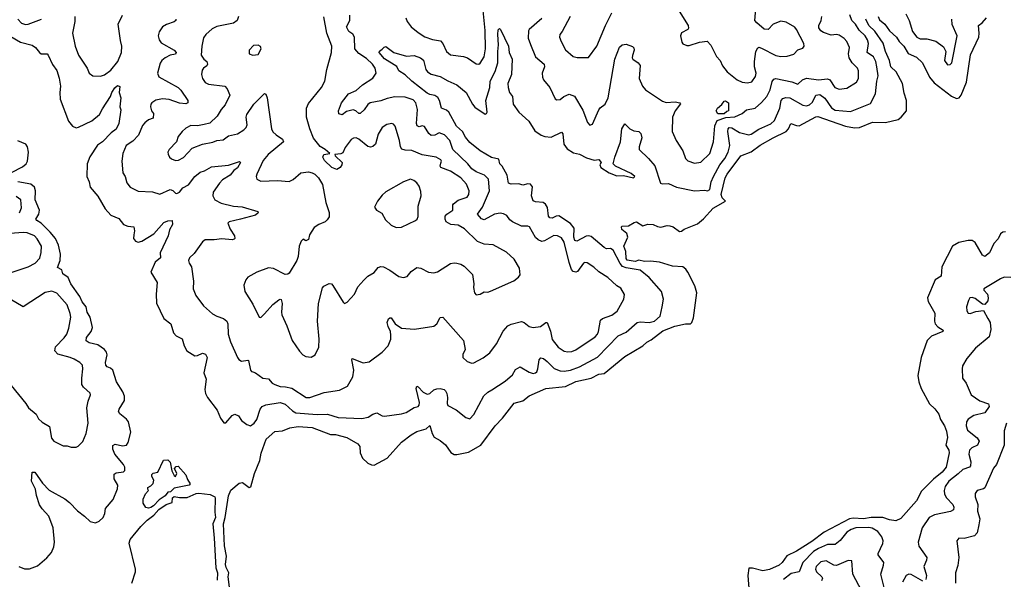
# Model space of a CAD drawing. Extents: x 1995161 to 2088924, y 769148 to 906007.
# Tile 203 of 256: x 2061278 to 2068905, y 820546 to 824880. Entities that reach past the tile are written whole.
import ezdxf

# ---------------------------------------------------------------- set-up
doc = ezdxf.new("R2010")
doc.units = 0

msp = doc.modelspace()

# ---------------------------------------------------------------- linework, layer by layer
at = {"layer": '0CON20XD'}
for points in [[(2064268.9, 824895), (2064280.6, 824865), (2064311.4, 824825), (2064365, 824780), (2064417, 824747), (2064475, 824726.9), (2064537.6, 824717.6), (2064556.2, 824695), (2064585.6, 824635), (2064615, 824607.1), (2064715, 824596.2), (2064746, 824585), (2064815, 824537.5), (2064835, 824536), (2064845.6, 824544.4), (2064875, 824593.3), (2064886.5, 824653.5), (2064884.7, 824795.3), (2064869.2, 824950.8)], [(2065542, 824905), (2065481.1, 824788.9), (2065461.4, 824765), (2065458.6, 824745), (2065471.9, 824711.9), (2065505, 824646.2), (2065565, 824596), (2065597.7, 824587.7), (2065685, 824587.5), (2065749.1, 824675), (2065815.9, 824835), (2065865, 824934)], [(2066386.2, 824945), (2066456.2, 824835), (2066460, 824815), (2066453.3, 824805), (2066405, 824777.5), (2066397.5, 824755), (2066406.7, 824705), (2066415, 824693.3), (2066445, 824681.2), (2066465, 824681.2), (2066543.9, 824706.1), (2066603, 824713), (2066632.9, 824682.9), (2066675.6, 824595.6), (2066704.4, 824564.4), (2066723, 824523), (2066757.5, 824475), (2066835, 824414.3), (2066875, 824396.9), (2066915, 824390.6), (2066950.2, 824399.8), (2066979.2, 824440.8), (2066982.3, 824465), (2066969.6, 824515), (2066968.9, 824555), (2066981.4, 824635), (2066995, 824661.2), (2067005, 824666), (2067025, 824660.8), (2067135, 824603.6), (2067175, 824594.5), (2067223.2, 824596.8), (2067275, 824614.3), (2067305, 824647.5), (2067345, 824660), (2067353.8, 824675), (2067352, 824695), (2067295.6, 824805), (2067281.7, 824821.7), (2067215, 824861.4), (2067175, 824869.2), (2067115, 824845.7), (2067075, 824803.3), (2067045, 824805.6), (2066987.5, 824855), (2066972.5, 824875), (2066980.5, 824965)], [(2068142.2, 824925), (2068167.1, 824875), (2068195, 824788.8), (2068228.6, 824745), (2068252.6, 824732.6), (2068305, 824732), (2068373.9, 824713.9), (2068435, 824670), (2068451.2, 824635), (2068442, 824565), (2068465, 824531.2), (2068485, 824532), (2068498, 824545), (2068540, 824755), (2068501.7, 824841.7), (2068498.5, 824885)], [(2061265, 824884), (2061292, 824852), (2061323.4, 824843.4), (2061345, 824846.5), (2061448, 824885)], [(2061705.6, 824905.6), (2061705.7, 824865), (2061688.6, 824775), (2061706.9, 824675), (2061733.1, 824605), (2061800.8, 824505), (2061816.2, 824465), (2061845.9, 824445.9), (2061905, 824442.9), (2061935, 824452.2), (2061985, 824488.8), (2062039.5, 824555), (2062066, 824625), (2062070.4, 824675), (2062058.2, 824718.2), (2062041.7, 824845), (2062074, 824915)], [(2062487.8, 824885), (2062488.1, 824875), (2062475, 824862.7), (2062415, 824841.8), (2062385.3, 824824.7), (2062357.9, 824785), (2062351.2, 824755), (2062358.2, 824725), (2062375, 824700), (2062475.7, 824645), (2062491.4, 824625), (2062486.2, 824613.8), (2062445, 824604.7), (2062405.6, 824585), (2062380.5, 824565), (2062366.4, 824543.6), (2062346.7, 824465), (2062355, 824438), (2062505.5, 824355), (2062525.4, 824335), (2062580, 824255), (2062582, 824235), (2062565, 824229.5), (2062515, 824234.7), (2062435, 824261.2), (2062385, 824268.4), (2062333.3, 824256.7), (2062302.7, 824237.3), (2062294.3, 824225), (2062291.9, 824205), (2062300, 824175), (2062314.5, 824154.5), (2062313, 824117), (2062275, 824104.4), (2062248.1, 824081.9), (2062230.2, 824059.8), (2062198.8, 823985), (2062155, 823940), (2062102, 823905), (2062077.1, 823845), (2062068.9, 823785), (2062078.1, 823695), (2062095.7, 823665), (2062107, 823617), (2062135, 823582), (2062195, 823551.4), (2062305.8, 823545.8), (2062365, 823529.2), (2062445, 823564.2), (2062465, 823557.5), (2062485, 823536), (2062495, 823533.1), (2062515, 823545.6), (2062542, 823578), (2062585, 823602.3), (2062634.7, 823665), (2062675, 823698), (2062710.3, 823709.7), (2062765, 823740.8), (2062895.5, 823754.5), (2062981.7, 823781.7), (2062987.5, 823775), (2062965, 823732.5), (2062938, 823712), (2062908.5, 823675), (2062850, 823640), (2062826.6, 823615), (2062777.1, 823545), (2062773.8, 823515), (2062789.4, 823485), (2062839.4, 823459.4), (2062935, 823436.2), (2063001.4, 823431.4), (2063122.5, 823395), (2063126.2, 823385), (2063105, 823367.1), (2062990, 823335), (2062900, 823315), (2062890, 823305), (2062908.6, 823258.6), (2062942.2, 823205), (2062945.7, 823185), (2062940.6, 823179.4), (2062925, 823175.6), (2062845, 823183.6), (2062785, 823174.5), (2062715, 823174.3), (2062695, 823159.2), (2062629.4, 823070.6), (2062594, 823035), (2062586, 823015), (2062590, 822995), (2062608.8, 822965), (2062624.3, 822855), (2062622.5, 822795), (2062642, 822745), (2062702, 822665), (2062770.9, 822600.9), (2062805, 822582.9), (2062856.8, 822566.8), (2062882.5, 822545), (2062890, 822525), (2062893.6, 822443.6), (2062910, 822385), (2062964.3, 822264.3), (2062975, 822248.8), (2062995.8, 822235.8), (2063045, 822244), (2063050, 822240), (2063065.7, 822165.7), (2063074.3, 822154.3), (2063083.9, 822153.9), (2063105, 822146.2), (2063162.5, 822105), (2063205, 822097.5), (2063235, 822065.7), (2063255, 822053.6), (2063295, 822038.5), (2063336.6, 822036.6), (2063385.3, 822025.3), (2063497.5, 821955), (2063526.7, 821955), (2063636, 821994), (2063755, 822010), (2063818, 822042), (2063860, 822115), (2063865.4, 822164.6), (2063850, 822245), (2063854.3, 822255.7), (2063937.7, 822222.3), (2063985, 822229.2), (2064086.2, 822305), (2064133.3, 822355), (2064152, 822405), (2064154.2, 822435.8), (2064151.9, 822465), (2064131.8, 822505), (2064125.6, 822534.4), (2064135, 822564), (2064145, 822572), (2064155, 822570), (2064187.5, 822525), (2064235, 822491.9), (2064336.8, 822483.2), (2064485, 822507.5), (2064509.2, 822525), (2064535, 822574), (2064555, 822576.2), (2064715, 822396.2), (2064730, 822325), (2064711.7, 822288.3), (2064712, 822265), (2064745, 822233.8), (2064780.5, 822220.5), (2064795, 822222), (2064868.3, 822261.7), (2064919.7, 822300.3), (2064971.2, 822368.8), (2065022.8, 822467.2), (2065060.7, 822509.3), (2065085, 822521.4), (2065165, 822542), (2065185, 822536), (2065225, 822504.7), (2065255, 822496.5), (2065312, 822505), (2065355, 822535.8), (2065365, 822533.8), (2065388.8, 822468.8), (2065402.5, 822402.5), (2065449.4, 822345), (2065495, 822313.8), (2065525, 822307.9), (2065555, 822310.4), (2065585, 822323.5), (2065735, 822424.4), (2065752.9, 822445), (2065760.7, 822465), (2065777, 822553), (2065793.8, 822566.2), (2065865, 822590.9), (2065906.5, 822623.5), (2065958.9, 822715), (2065962.2, 822752.2), (2065935, 822800.8), (2065905, 822820), (2065835, 822884.3), (2065765, 822927.8), (2065725, 822963.1), (2065675, 822996), (2065655, 822998.8), (2065645, 822993.3), (2065599.7, 822930.3), (2065585, 822924.3), (2065565, 822929.2), (2065553.5, 822945), (2065535, 822998.8), (2065495, 823158), (2065475, 823190), (2065445, 823205.6), (2065415, 823209.2), (2065342.7, 823167.2), (2065323.2, 823163.2), (2065294, 823174), (2065272.6, 823192.6), (2065226.3, 823276.3), (2065215, 823281.4), (2065165, 823282), (2065095, 823313.5), (2065075, 823330), (2065052.4, 823362.4), (2065025, 823377.8), (2065000.9, 823380.9), (2064955, 823373.5), (2064875, 823331.2), (2064855, 823336.9), (2064824.2, 823375), (2064862.7, 823427.3), (2064918.2, 823555), (2064910, 823645), (2064879.4, 823675), (2064815, 823700.6), (2064779.6, 823725), (2064749.5, 823765), (2064634.6, 823874.6), (2064610.7, 823945), (2064568.1, 823988.1), (2064527, 824003), (2064493.3, 823985), (2064465, 823982.5), (2064447.6, 823997.6), (2064415, 824051.9), (2064395, 824058.5), (2064371.5, 824051.5)], [(2062974.2, 824905), (2062962, 824875), (2062935, 824853.5), (2062805, 824826.1), (2062769.5, 824810.5), (2062720, 824765), (2062701.7, 824738.3), (2062688.1, 824675), (2062684.4, 824605), (2062704.3, 824575), (2062726.9, 824556.9), (2062732.5, 824535), (2062727.8, 824522.2), (2062701.2, 824505), (2062690.6, 824489.4), (2062685.7, 824455), (2062693.1, 824425), (2062715, 824394), (2062739.7, 824379.7), (2062866.2, 824366.2), (2062885.8, 824345), (2062906.2, 824296.2), (2062870.5, 824219.5), (2062838.1, 824185), (2062807.4, 824132.6), (2062752.1, 824077.9), (2062707.1, 824067.1), (2062655, 824057.8), (2062605, 824061.4), (2062565, 824040), (2062535.8, 824014.2), (2062506.7, 823975), (2062492.5, 823935), (2062435, 823873.8), (2062426, 823855), (2062427.7, 823837.7), (2062440, 823815), (2062455, 823801.2), (2062485, 823790), (2062507.3, 823792.7), (2062547.9, 823812.1), (2062614.4, 823885.6), (2062695, 823915.6), (2062775, 823931.4), (2062804.5, 823945.5), (2062855, 823948.5), (2062895, 823980.6), (2062966, 823995), (2063015, 824026.9), (2063033.1, 824045), (2063040.5, 824065), (2063032.7, 824125), (2063037.8, 824145), (2063091.9, 824225), (2063175, 824308), (2063185, 824302.5), (2063195.5, 824275), (2063228.2, 824035), (2063240.2, 824010.3), (2063265, 823988.1), (2063313.8, 823955), (2063321.2, 823935), (2063202.9, 823835), (2063165, 823789.4), (2063115.7, 823685), (2063110, 823665), (2063115.9, 823645.9), (2063145, 823630), (2063275, 823635.5), (2063365, 823626), (2063397.9, 823642.1), (2063455, 823693.3), (2063515, 823701.2), (2063543.6, 823693.6), (2063565, 823682.5), (2063592.5, 823655), (2063623, 823603), (2063648.8, 823465), (2063676.8, 823386.8), (2063675, 823352.5), (2063660.3, 823329.7), (2063645.7, 823314.3), (2063595, 823294.2), (2063560.3, 823269.7), (2063522.9, 823215), (2063515, 823177.5), (2063495, 823167.5), (2063475, 823180), (2063457.5, 823165), (2063443.2, 823126.8), (2063434.4, 823045), (2063424.5, 823015.5), (2063365, 822916.7), (2063355, 822908.8), (2063335, 822906.2), (2063245, 822952), (2063205, 822957.8), (2063116.2, 822923.8), (2063046, 822885), (2063028.8, 822865), (2063014, 822825), (2063022.5, 822775), (2063085, 822676.2), (2063133.3, 822575), (2063145, 822574.3), (2063175, 822601.8), (2063238.6, 822675), (2063285, 822711.2), (2063295, 822716.7), (2063305, 822713.3), (2063312.7, 822682.7), (2063305.7, 822615), (2063309.4, 822595), (2063348.3, 822508.3), (2063388, 822395), (2063445, 822313.3), (2063472.5, 822285), (2063495, 822272.5), (2063535, 822267.5), (2063566.7, 822285), (2063596.1, 822343.9), (2063598.8, 822405), (2063585.5, 822545), (2063593.1, 822683.1), (2063625, 822803.3), (2063635, 822816), (2063675, 822836.7), (2063693.6, 822833.6), (2063705, 822822.5), (2063785, 822692.5), (2063795, 822683.3), (2063815, 822691.2), (2063872.5, 822755), (2063898, 822812), (2063945, 822863.8), (2063975, 822893.8), (2064025, 822923.3), (2064055, 822960), (2064075, 822968), (2064097.5, 822965), (2064145, 822940), (2064215, 822891.2), (2064252.3, 822882.3), (2064278.9, 822891.1), (2064310.3, 822929.7), (2064355, 822960.8), (2064385, 822955.7), (2064445, 822924.2), (2064485, 822920.8), (2064515, 822928.6), (2064615, 822991.4), (2064645, 822997.1), (2064665, 822994.2), (2064695.5, 822985.5), (2064720.3, 822970.3), (2064785, 822907.5), (2064796.9, 822835), (2064792.9, 822805), (2064800, 822765), (2064815, 822748.8), (2064845, 822753.3), (2064875, 822772.5), (2064905, 822770), (2064925, 822776.7), (2065105, 822858), (2065142.7, 822887.3), (2065153.8, 822905), (2065150, 822955), (2065108, 823025), (2065048.7, 823078.7), (2064945, 823135.8), (2064875, 823141.4), (2064825, 823163.5), (2064725, 823260.4), (2064675, 823289.5), (2064617.5, 823295), (2064580.6, 823315), (2064573.8, 823335), (2064575, 823358), (2064585.7, 823375), (2064634.4, 823405), (2064632.9, 823445), (2064638.8, 823455), (2064675, 823481.8), (2064745, 823505.7), (2064757.5, 823525), (2064759.5, 823555), (2064739.1, 823605), (2064695, 823654.4), (2064616.6, 823706.6), (2064541.4, 823735), (2064534.3, 823745), (2064540.3, 823769.7)], [(2062693.3, 822296.7), (2062718.6, 822288.6), (2062731.1, 822265), (2062704.5, 822144.5), (2062723.8, 822095), (2062712.5, 822015), (2062716.9, 821985), (2062732.7, 821955), (2062806.9, 821855), (2062833.6, 821793.6), (2062858.8, 821758.8), (2062875, 821757.5), (2062925, 821814), (2062945, 821823.8), (2062973, 821813), (2062996.8, 821776.8), (2063038, 821745), (2063065, 821735.6), (2063095, 821754.5), (2063115.4, 821785), (2063141.1, 821865), (2063156.2, 821883.8), (2063185, 821897.3), (2063295, 821914.5), (2063335, 821902.3), (2063391.2, 821851.2), (2063416.6, 821836.6), (2063582, 821822), (2063662.5, 821825), (2063745, 821798.5), (2063929.1, 821790.9), (2063977.8, 821802.2), (2064015, 821825.8), (2064045, 821835.8), (2064085, 821813.1), (2064105, 821810), (2064235, 821827.8), (2064272, 821838), (2064333.7, 821876.3), (2064365, 821885.7), (2064373.1, 821895), (2064374.5, 821915.5), (2064348.5, 822025), (2064355, 822040.8), (2064365, 822037.1), (2064404.7, 821994.7), (2064435, 821980.8), (2064455, 821986.2), (2064487.2, 822012.8), (2064508.7, 822021.3), (2064535, 822024.8), (2064565.5, 822015), (2064577.9, 822005), (2064587.3, 821985), (2064592.2, 821955), (2064588.3, 821908.3), (2064595, 821892.5), (2064659.7, 821859.7), (2064735, 821798), (2064765, 821790), (2064796.4, 821823.6), (2064873.6, 821966.4), (2064904, 821996), (2064935, 822012.5), (2065038.7, 822081.3), (2065095, 822130.5), (2065118.7, 822171.3), (2065155, 822192.5), (2065225, 822150), (2065255, 822140.6), (2065275, 822144.2), (2065285, 822154), (2065291.8, 822175), (2065301.8, 822245), (2065315, 822262.5), (2065335, 822255.6), (2065365, 822232.7), (2065418.7, 822178.7), (2065465, 822160.4), (2065495, 822158.2), (2065545, 822165.3), (2065615, 822192.2), (2065755, 822266.7), (2065915, 822432.5), (2065975, 822458.9), (2066062, 822535), (2066085, 822539.4), (2066155, 822534.6), (2066195.6, 822545), (2066238.6, 822585), (2066253.8, 822655), (2066265.8, 822715.8), (2066250, 822775), (2066154.5, 822884.5), (2066085, 822941.2), (2065975, 822957.9), (2065948.7, 822968.7), (2065930.8, 822990.8), (2065875, 823095.3), (2065855, 823107.2), (2065825, 823106.7), (2065805.2, 823115.2), (2065705, 823200.4), (2065685, 823207.2), (2065665, 823204.7), (2065595, 823165.3), (2065578.8, 823168.8), (2065570.2, 823195), (2065572.2, 823265), (2065545, 823302.5), (2065455, 823360.4), (2065435, 823359.2), (2065403.5, 823343.5), (2065385, 823344.4), (2065375, 823358.8), (2065365.8, 823425.8), (2065352.4, 823452.4), (2065334, 823464), (2065275, 823468.2), (2065255, 823478), (2065242.9, 823515), (2065249.4, 823585), (2065234.1, 823605.9), (2065215, 823608.1), (2065175, 823598), (2065145, 823608), (2065085, 823605.6), (2065065, 823614.3), (2065054.7, 823674.7), (2065015.6, 823745.6), (2064997.3, 823765), (2064988.9, 823798.9), (2064933.3, 823813.3), (2064845, 823863.6), (2064765, 823928.1), (2064731.1, 823971.1), (2064708, 824015), (2064661, 824055), (2064603.5, 824163.5), (2064585, 824178.8), (2064544.6, 824194.6), (2064530.9, 824255), (2064517.9, 824277.9), (2064495, 824294.2), (2064455, 824301), (2064435, 824312.1), (2064316.9, 824405), (2064265, 824454), (2064215, 824483.3), (2064198.6, 824518.6), (2064105, 824578.2), (2064063.3, 824625), (2064065, 824635.8), (2064087.3, 824652.7), (2064101.5, 824668.5), (2064115, 824673.3), (2064175.9, 824625.9), (2064275, 824598), (2064335, 824603.3), (2064383.8, 824585), (2064405.6, 824565.6), (2064424.5, 824495), (2064438.1, 824475), (2064465, 824458.9), (2064535, 824440), (2064595.4, 824405.4), (2064665.3, 824375.3), (2064735.6, 824315), (2064785.8, 824225.8), (2064805, 824203.3), (2064885, 824149.4), (2064895, 824152.5), (2064899.6, 824165), (2064889.6, 824255), (2064920, 824355), (2064923.4, 824405), (2064960.8, 824479.2), (2064982.1, 824545), (2064981.2, 824635), (2064988.1, 824685), (2064983.1, 824765), (2064985, 824802.5), (2064995, 824812.5), (2065002.5, 824805), (2065063.8, 824675), (2065070.6, 824625), (2065092.9, 824575), (2065088.5, 824455), (2065060, 824385), (2065060.8, 824355), (2065072.5, 824315), (2065096.7, 824285), (2065101.1, 824225), (2065145, 824164.6), (2065221.1, 824095), (2065268.6, 824018.6), (2065318, 823985), (2065345.4, 823974.6), (2065395, 823969.6), (2065475, 824009.2), (2065485.3, 823995.3), (2065494.2, 823915), (2065519.6, 823879.6), (2065568.9, 823848.9), (2065615, 823838.1), (2065669.7, 823809.7), (2065727, 823793), (2065765, 823796.2), (2065782.5, 823775), (2065771.2, 823755), (2065778.6, 823735), (2065844, 823694), (2065905, 823670.4), (2065955, 823673.6), (2066033.9, 823656.1), (2066043.8, 823665), (2066015, 823687.7), (2065892.9, 823745), (2065875.7, 823765), (2065887.8, 823815), (2065931.6, 823935), (2065942.7, 824035), (2065965, 824072.5), (2066004.1, 824034.1), (2066035, 824020), (2066074.4, 824014.4), (2066089.7, 823999.7), (2066096.9, 823965), (2066075.9, 823895.9), (2066076, 823875), (2066150, 823805), (2066197, 823747), (2066242.5, 823615), (2066255, 823608), (2066305, 823610.8), (2066365, 823584), (2066505, 823555.4), (2066585, 823559.3), (2066605, 823555.3), (2066624.2, 823565.8), (2066634.8, 823625), (2066652, 823665), (2066700.5, 823755), (2066739.1, 823805), (2066765, 823852.9), (2066778.6, 823905), (2066762.9, 824015), (2066765.3, 824034.7), (2066774.8, 824045.2), (2066795, 824043.3), (2066855, 824006.8), (2066925, 823987.1), (2066945, 823993.1), (2067005, 824032.2), (2067096.5, 824073.5), (2067125, 824100), (2067167.5, 824195), (2067177, 824255), (2067189.7, 824270.3), (2067211.8, 824278.2), (2067245, 824273.8), (2067345, 824219.1), (2067374.1, 824214.1), (2067395, 824221.4), (2067418.2, 824241.8), (2067445.3, 824294.7), (2067475, 824299.7), (2067515, 824271.6), (2067567.4, 824197.4), (2067595, 824178.8), (2067715, 824167.8), (2067868.5, 824231.5), (2067906.2, 824305), (2067917.9, 824405), (2067928.4, 824445), (2067918.4, 824515), (2067909.1, 824555), (2067891.7, 824591.7), (2067842.1, 824625), (2067852.7, 824695), (2067845.4, 824725), (2067826.8, 824755), (2067780.1, 824800.1), (2067752.4, 824845), (2067725.3, 824875), (2067708.2, 824918.2)], [(2062908, 820445), (2062893.4, 820565), (2062897.7, 820595), (2062888.1, 820618.1), (2062876.4, 820636.4), (2062871.9, 820661.9), (2062880, 820725), (2062864.7, 820804.7), (2062856.1, 820975), (2062870, 821025), (2062895, 821193.8), (2062915, 821236), (2062978.3, 821291.7), (2063005, 821296.2), (2063055, 821256.7), (2063068.3, 821261.7), (2063097.5, 821365), (2063139.4, 821465), (2063147.7, 821522.3), (2063187.7, 821632.3), (2063255, 821690), (2063315, 821697.1), (2063370.9, 821719.1), (2063435, 821730), (2063545, 821721.5), (2063685, 821666.5), (2063725, 821667.5), (2063813.6, 821643.6), (2063898, 821595), (2063914.2, 821575), (2063914.6, 821525), (2063934.8, 821484.8), (2063975, 821446.4), (2064003.1, 821433.1), (2064025, 821431.2), (2064124.7, 821485.3), (2064235, 821607.1), (2064310, 821665), (2064355, 821690.6), (2064427.7, 821712.3), (2064455, 821736.2), (2064472.1, 821675), (2064488, 821648), (2064535, 821621.5), (2064577.9, 821587.9), (2064618, 821528), (2064643.8, 821513.8), (2064665, 821511.4), (2064755, 821531.9), (2064849.4, 821585), (2064961.8, 821735), (2065018.2, 821795), (2065109.6, 821910.4), (2065175, 821928.2), (2065225, 821966.9), (2065355, 822023.8), (2065505, 822040), (2065585, 822076.8), (2065705.3, 822104.7), (2065765, 822133.6), (2065805, 822140), (2065965, 822270.5), (2066105, 822354.5), (2066135, 822383.9), (2066168.6, 822401.4), (2066260.8, 822469.2), (2066353.3, 822506.7), (2066435, 822525.3), (2066475, 822525.6), (2066485, 822535.8), (2066498.6, 822571.4), (2066522.2, 822765), (2066507.8, 822817.8), (2066452.9, 822925), (2066437.7, 822947.7), (2066415.3, 822965.3), (2066335, 822970.5), (2066235, 823001.3), (2066165, 823010), (2066118.5, 823008.5), (2066075, 823017.5), (2066045, 823008), (2065985, 823016.7), (2065975, 823030), (2065973.3, 823085), (2065957.5, 823125), (2065990, 823195), (2065980, 823225), (2065942.5, 823255), (2065940, 823275), (2065945, 823280), (2065995, 823282.5), (2066039.3, 823310.7), (2066055, 823313.3), (2066104.1, 823284.1), (2066145, 823295.6), (2066185, 823294.2), (2066217.9, 823277.9), (2066245, 823272.5), (2066292.5, 823285), (2066315, 823284.5), (2066340.8, 823275), (2066389.2, 823240.8), (2066405, 823242.9), (2066425, 823256.7), (2066529.9, 823300.1), (2066575, 823338.2), (2066650.6, 823419.4), (2066746.7, 823475), (2066720.5, 823500.5), (2066711.8, 823525), (2066743.9, 823655), (2066759.5, 823685), (2066865, 823825.6), (2066945, 823855.4), (2067015, 823908.4), (2067114, 823966), (2067215, 824013.2), (2067234.6, 824035), (2067252.5, 824075), (2067295, 824060), (2067315, 824059.3), (2067445, 824127.9), (2067461.3, 824131.3), (2067565, 824094.4), (2067675, 824055.3), (2067745, 824041.8), (2067784.7, 824045.3), (2067885, 824087.7), (2067984.6, 824084.6), (2068082.9, 824107.1), (2068106.9, 824125), (2068147.1, 824175), (2068148.6, 824255), (2068130.2, 824310.2), (2068116.8, 824385), (2068068.8, 824475), (2068025.8, 824515), (2068017.1, 824565), (2067983.8, 824635), (2067967.9, 824697.9), (2067901.5, 824791.5), (2067855.6, 824835), (2067831.9, 824885)], [(2064540.3, 823769.7), (2064545.7, 823785), (2064540, 823795), (2064503.8, 823815), (2064395, 823833.9), (2064315, 823866.9), (2064265, 823868.8), (2064238.5, 823878.5), (2064227.5, 823895), (2064219.6, 823945), (2064185.8, 824055), (2064175, 824070), (2064160, 824075), (2064122.7, 824067.3), (2064085, 824046.2), (2064055.6, 823994.4), (2064034.5, 823915.5), (2064015, 823896.9), (2063995, 823892.2), (2063975, 823897.8), (2063905, 823955.6), (2063885.9, 823964.1), (2063865, 823961.9), (2063845, 823951.4), (2063799.1, 823890.9), (2063780.9, 823849.1), (2063765, 823840.8), (2063720, 823835), (2063721.2, 823825), (2063776.2, 823775), (2063773.3, 823755), (2063761.2, 823735), (2063735, 823718.8), (2063695.9, 823735.9), (2063639.5, 823789.5), (2063626.2, 823815), (2063633.3, 823835), (2063680, 823845), (2063645, 823875.6), (2063606.8, 823896.8), (2063553.3, 823963.3), (2063524.6, 824035), (2063501.1, 824125), (2063500.6, 824195), (2063515, 824230), (2063615.6, 824355), (2063641.1, 824405), (2063657.5, 824495), (2063693.3, 824625), (2063695.5, 824675), (2063656.4, 824775), (2063633.1, 824903.1)], [(2064371.5, 824051.5), (2064357.6, 824057.6), (2064351.8, 824075), (2064360, 824185), (2064347.8, 824235), (2064325, 824259.4), (2064265, 824280.4), (2064185, 824282.9), (2064125, 824269.6), (2064075, 824250.4), (2063993.8, 824235), (2063975, 824224.5), (2063947.6, 824182.4), (2063915, 824154.2), (2063905, 824152.5), (2063883.1, 824173.1), (2063860.9, 824180.9), (2063810, 824170), (2063775, 824144.3), (2063750.6, 824150.6), (2063747.9, 824175), (2063770.6, 824235), (2063824.2, 824305), (2063885, 824331.5), (2063933.9, 824376.1), (2064015, 824428.2), (2064040, 824465), (2064032.7, 824505), (2064012.3, 824535), (2063965, 824578.5), (2063905, 824619.2), (2063873.8, 824655), (2063872.2, 824745), (2063858.9, 824768.9), (2063829.1, 824789.2), (2063810.8, 824825), (2063834.4, 824875), (2063834.4, 824915)], [(2065321.7, 824888.3), (2065225.7, 824805), (2065220, 824795), (2065215.8, 824735.8), (2065235, 824686.7), (2065273.5, 824593.5), (2065340.6, 824535), (2065343.5, 824515), (2065324.4, 824465), (2065327.1, 824435), (2065336, 824415), (2065384, 824355), (2065425, 824266.7), (2065438.3, 824258.3), (2065465, 824262.5), (2065494.5, 824285.5), (2065535, 824304.3), (2065575, 824287.1), (2065639.7, 824179.7), (2065676.2, 824085), (2065695, 824063.3), (2065715, 824071.2), (2065765, 824181.2), (2065775, 824196.7), (2065814.1, 824225.9), (2065837.8, 824275), (2065889.2, 824575), (2065925, 824668), (2065945, 824685.8), (2065975, 824691.2), (2066025, 824672), (2066035, 824663.3), (2066037.9, 824645), (2066025, 824603.3), (2066021.9, 824585), (2066027.5, 824575), (2066070, 824545), (2066084.2, 824525), (2066077.5, 824425), (2066102.5, 824365), (2066125, 824336), (2066258.3, 824248.3), (2066285, 824240), (2066355, 824244.3), (2066392.5, 824235), (2066398, 824228), (2066356, 824174), (2066335.5, 824125), (2066332.5, 824015), (2066364.4, 823945), (2066414, 823865), (2066435.8, 823805), (2066455, 823785.7), (2066505, 823768.9), (2066554.4, 823775.6), (2066624.4, 823845), (2066653.3, 823935), (2066663.2, 824056.8), (2066681.8, 824098.2), (2066748.3, 824121.7), (2066816.9, 824126.9), (2066875, 824152.3), (2066907.7, 824182.3), (2066975, 824194.5), (2067025, 824237.5), (2067066.9, 824285), (2067092, 824338), (2067107.5, 824402.5), (2067120.6, 824419.4), (2067134.6, 824425.4), (2067258.8, 824398.8), (2067305, 824380), (2067342, 824415), (2067373.7, 824426.3), (2067465, 824413.9), (2067535, 824422.5), (2067553.8, 824413.8), (2067592.9, 824355), (2067625, 824342.2), (2067685, 824350), (2067761.4, 824395), (2067776.5, 824425), (2067776.5, 824485), (2067767.1, 824505), (2067726.9, 824546.9), (2067703.9, 824583.9), (2067699.2, 824615), (2067705.5, 824665), (2067685, 824710.8), (2067665, 824734.4), (2067625, 824760.5), (2067605, 824765.5), (2067565, 824761.5), (2067505, 824781.8), (2067483.3, 824795), (2067468.2, 824818.2), (2067468.2, 824835), (2067486.2, 824875), (2067490.5, 824905)], [(2067928.8, 824905), (2067939.5, 824879.5), (2067980, 824845), (2068015, 824792.5), (2068071.1, 824745), (2068091.5, 824711.5), (2068126.9, 824675), (2068159.4, 824619.4), (2068225, 824591.1), (2068272.7, 824545), (2068327, 824435), (2068360.7, 824390.7), (2068495, 824287.5), (2068535, 824270.7), (2068555, 824274.6), (2068571.8, 824295), (2068611.9, 824395), (2068643.1, 824606.9), (2068706.7, 824745), (2068711.7, 824775), (2068705.7, 824835), (2068734.2, 824855.8), (2068768.2, 824895)], [(2061209.3, 824749.3), (2061285, 824704.8), (2061375, 824683.1), (2061402, 824665), (2061431.2, 824625), (2061445, 824616.2), (2061490, 824615), (2061500, 824605), (2061532.4, 824532.4), (2061565.6, 824485.6), (2061585, 824427.5), (2061594.4, 824365), (2061588.9, 824315), (2061591.9, 824265), (2061655.7, 824095), (2061688, 824055), (2061715, 824043.3), (2061735, 824046.5), (2061837.5, 824097.5), (2061897.1, 824145), (2061919.1, 824190.9), (2061981.8, 824285), (2061991.2, 824315), (2062015, 824352), (2062035, 824371.2), (2062053.3, 824363.3), (2062050, 824315), (2062061.2, 824275), (2062053.6, 824206.4), (2062061.2, 824181.2), (2062045, 824076.7), (2062025, 824031.9), (2061985.7, 824004.3), (2061918.9, 823935), (2061881.7, 823908.3), (2061821.5, 823818.5), (2061800.4, 823765), (2061797.9, 823665), (2061815.5, 823625), (2061824.2, 823584.2), (2061883.6, 823513.6), (2061939.2, 823415), (2061985, 823366.9), (2062045, 823341.1), (2062083.3, 823293.3), (2062115, 823280.8), (2062162.5, 823275), (2062167.5, 823245), (2062162, 823215), (2062159.2, 823185), (2062175.5, 823165.5), (2062195, 823156.9), (2062225, 823164.5), (2062318.6, 823221.4), (2062395, 823309.2), (2062425, 823323.3), (2062460, 823325), (2062462.5, 823295), (2062437.5, 823252.5), (2062429.4, 823205), (2062365.5, 823075), (2062368.9, 823035), (2062326.6, 823003.4), (2062293.5, 822925), (2062342.1, 822845), (2062335.4, 822754.6), (2062339.2, 822685), (2062394.8, 822564.8), (2062448.5, 822525), (2062469.4, 822455), (2062491.2, 822431.2), (2062537.6, 822407.6), (2062551.8, 822355), (2062573.3, 822315), (2062635, 822277.9), (2062655, 822279.1), (2062693.3, 822296.7)], [(2063085, 824606.2), (2063125, 824611.2), (2063150, 824655), (2063143.3, 824673.3), (2063125, 824683.3), (2063089.3, 824680.7), (2063056.7, 824645), (2063056.4, 824616.4), (2063085, 824606.2)], [(2066735, 824150), (2066685, 824150), (2066673.6, 824175), (2066682.9, 824195), (2066717.7, 824222.3), (2066735, 824250), (2066745, 824252.5), (2066770, 824235), (2066770, 824175), (2066755, 824170), (2066735, 824150)], [(2061215, 823695.5), (2061300.5, 823739.5), (2061329.1, 823765), (2061339.6, 823785), (2061346.1, 823853.9), (2061338.4, 823895), (2061327, 823917), (2061265, 823942.5)], [(2061270.8, 820645), (2061315, 820627.1), (2061355, 820627.1), (2061415, 820650), (2061488.8, 820711.2), (2061525.8, 820754.2), (2061542.1, 820797.9), (2061547.1, 820835), (2061537.1, 820945), (2061504.6, 821035), (2061451.8, 821091.8), (2061432.9, 821122.9), (2061409.6, 821195), (2061401.5, 821245), (2061370.4, 821305), (2061375, 821376.2), (2061395.8, 821375), (2061455, 821290), (2061505.5, 821235.5), (2061629.1, 821169.1), (2061665, 821140.6), (2061725, 821076), (2061781.2, 821035), (2061824.2, 820994.2), (2061865, 820984), (2061894.2, 820995.8), (2061925.7, 821024.3), (2061938.8, 821055), (2061942.5, 821095), (2062001.2, 821165), (2062035, 821247.5), (2062039.2, 821275), (2062010.8, 821325), (2062010.7, 821359.3), (2062025, 821370.9), (2062081.9, 821378.1), (2062092.5, 821387.5), (2062091.5, 821415), (2062083.5, 821435), (2062016.5, 821515), (2062000.4, 821555), (2061998.9, 821581.1), (2062017.9, 821592.1), (2062075, 821579.6), (2062105, 821585.6), (2062119.1, 821605), (2062139.5, 821685), (2062121.9, 821765), (2062105, 821787.5), (2062055, 821828), (2062044.6, 821844.6), (2062047.8, 821865), (2062089.8, 821930.2), (2062090.5, 821965), (2062078.5, 821998.5), (2062028.2, 822075), (2062000, 822165), (2061981.1, 822181.1), (2061955, 822191.9), (2061944.4, 822205), (2061942.7, 822225), (2061956.5, 822285), (2061951.5, 822305), (2061935.3, 822325.3), (2061883.2, 822363.2), (2061817.5, 822377.5), (2061792.2, 822392.2), (2061795, 822420), (2061832.9, 822465), (2061841.5, 822495), (2061823.8, 822575), (2061801.1, 822615), (2061792, 822655), (2061761.2, 822695), (2061745, 822735.8), (2061674.9, 822834.9), (2061652.8, 822882.8), (2061612.5, 822912.5), (2061605, 822943.3), (2061570, 822960), (2061591.1, 823015), (2061595.5, 823065), (2061578.6, 823135), (2061554.7, 823185), (2061515.3, 823235), (2061445, 823303.9), (2061410.7, 823325), (2061404.2, 823335), (2061427.5, 823375), (2061431.9, 823405), (2061398.8, 823485), (2061401.2, 823555), (2061393.1, 823583.1), (2061365, 823606.1), (2061264, 823625)], [(2064195, 823270), (2064235, 823272.5), (2064343.8, 823325), (2064356.2, 823335), (2064364.2, 823355), (2064364.2, 823435), (2064387.5, 823515), (2064385, 823550), (2064371.7, 823591.7), (2064355, 823616.7), (2064332.5, 823635), (2064305, 823643.8), (2064252.5, 823625), (2064115, 823546), (2064085, 823520), (2064050, 823475), (2064027, 823427), (2064042.5, 823405), (2064082.7, 823382.7), (2064111.2, 823331.2), (2064155, 823290), (2064195, 823270)], [(2061277.8, 823385), (2061293.6, 823423.6), (2061286.7, 823485), (2061250.9, 823510.9)], [(2061190, 822915), (2061345, 822966), (2061397.3, 822995), (2061435, 823033.1), (2061443.8, 823076.2), (2061447.3, 823125), (2061412.7, 823182.7), (2061392, 823205), (2061335, 823228.2), (2061305, 823233.2), (2061205, 823223.3)], [(2068915, 823236.8), (2068894.6, 823235.4), (2068875, 823221.2), (2068856.6, 823183.4), (2068823.8, 823146.2), (2068789.4, 823075), (2068755, 823045.8), (2068735, 823056), (2068678.6, 823155), (2068655, 823170.6), (2068625, 823170.5), (2068553.3, 823155), (2068504.4, 823125), (2068420, 822965), (2068417.1, 822892.9), (2068370, 822865), (2068310, 822725), (2068315, 822696.7), (2068366.7, 822606.7), (2068364.4, 822545.6), (2068369.4, 822525), (2068391.5, 822501.5), (2068431.2, 822475), (2068430, 822465), (2068342, 822428), (2068308.5, 822395), (2068260, 822265), (2068235.9, 822125), (2068242.2, 822075), (2068260.4, 822025), (2068325, 821904), (2068366.6, 821866.6), (2068399.2, 821825), (2068410.8, 821785), (2068441.4, 821735), (2068457.9, 821692.1), (2068465.4, 821645), (2068453.5, 821585), (2068475.3, 821545.3), (2068479.1, 821525), (2068454.6, 821415), (2068425, 821374.7), (2068357.4, 821322.6), (2068265, 821228.6), (2068226.1, 821153.9), (2068103, 821017), (2068065, 821000), (2068015, 821006), (2067965, 821025.8), (2067875, 821024.7), (2067815, 821015.7), (2067735, 821019), (2067706.6, 821013.4), (2067508.8, 820911.2), (2067415, 820839.7), (2067295.3, 820764.7), (2067221.9, 820728.1), (2067183.5, 820675), (2067161.9, 820655), (2067086.8, 820623.2), (2067035, 820612.2), (2066955, 820632.5), (2066925, 820632.5), (2066918, 820575), (2066929.2, 820445)], [(2068955, 822884.4), (2068905, 822885.5), (2068875, 822874.4), (2068746.7, 822795), (2068746.7, 822785), (2068774.2, 822755), (2068781.4, 822725), (2068777.4, 822702.6), (2068755, 822673.3), (2068735, 822676), (2068679.8, 822719.8), (2068655, 822728.2), (2068638.8, 822725), (2068626.9, 822705), (2068613.1, 822655), (2068614.4, 822624.4), (2068625, 822606.7), (2068640, 822605), (2068685, 822620), (2068745, 822626.7), (2068778, 822565), (2068795.6, 822535.6), (2068801.7, 822481.7), (2068787.5, 822425), (2068683.1, 822335), (2068614, 822255), (2068580.9, 822199.1), (2068577.5, 822175), (2068580.8, 822105), (2068610, 822065), (2068648, 821975), (2068715, 821927.3), (2068783.3, 821905), (2068787.1, 821885), (2068755, 821835.6), (2068668, 821815), (2068625, 821785.7), (2068612.7, 821765), (2068610, 821735), (2068621.3, 821701.3), (2068695, 821641.9), (2068710.5, 821615), (2068696.7, 821585), (2068652.5, 821565), (2068634.5, 821545), (2068631.2, 821515), (2068646.4, 821455), (2068644.5, 821425.5), (2068634.5, 821415.5), (2068582.7, 821397.3), (2068547.9, 821362.1), (2068475, 821305.4), (2068446.9, 821265), (2068438.8, 821235), (2068442.7, 821205), (2068458.3, 821178.3), (2068507.5, 821125), (2068514.4, 821105), (2068510.8, 821085), (2068488.5, 821071.5), (2068365, 821045.5), (2068322.9, 821025), (2068270, 820945), (2068237.9, 820835), (2068242.3, 820802.3), (2068304.4, 820715), (2068302.9, 820695), (2068282.3, 820645), (2068301.9, 820575), (2068297.5, 820545)], [(2061095, 822186.2), (2061326.5, 821906.5), (2061345.8, 821875), (2061405, 821826.2), (2061425, 821788.8), (2061452.1, 821762.1), (2061510.5, 821730.5), (2061525, 821640), (2061543.3, 821615), (2061615, 821580), (2061645, 821578.8), (2061678.3, 821568.3), (2061715, 821568.8), (2061732.5, 821577.5), (2061766.8, 821613.2), (2061792.9, 821675), (2061809.4, 821755), (2061797.5, 821875), (2061808.1, 821925), (2061828, 821975), (2061825, 821986.7), (2061772.5, 822035), (2061760, 822055), (2061758.5, 822105), (2061768.5, 822175), (2061763.6, 822203.6), (2061745, 822224.3), (2061700.8, 822250.8), (2061668.8, 822265), (2061575, 822289.6), (2061550, 822315), (2061555, 822347.5), (2061623.9, 822416.1), (2061642.2, 822445), (2061659.1, 822490.9), (2061673.6, 822575), (2061669.2, 822605), (2061645, 822670.8), (2061565, 822762.9), (2061527.4, 822777.4), (2061475, 822768.2), (2061305, 822656.2), (2061205, 822715.6)], [(2068922.9, 821755), (2068904.5, 821695), (2068904.5, 821584.5), (2068844.5, 821435.5), (2068822, 821408), (2068755, 821254), (2068744.4, 821245.6), (2068695.8, 821234.2), (2068679.5, 821210.5), (2068680, 821185), (2068700, 821125), (2068696.9, 821075), (2068715.5, 821015), (2068707.8, 820967.8), (2068695.4, 820905), (2068675, 820883.6), (2068595, 820862.9), (2068554, 820866), (2068536.7, 820845), (2068553.8, 820715), (2068545, 820653.3), (2068526.5, 820595), (2068527.1, 820515)], [(2062275, 821096.2), (2062255, 821102.5), (2062236, 821135), (2062235, 821167.5), (2062253, 821207), (2062277, 821233), (2062270, 821245), (2062271.7, 821258.3), (2062295, 821270), (2062311.7, 821288.3), (2062317.5, 821315), (2062303, 821343), (2062303, 821357), (2062313, 821367), (2062347.5, 821375), (2062391.7, 821468.3), (2062425, 821472.5), (2062443.9, 821453.9), (2062457.5, 821385), (2062475, 821350), (2062485, 821342.5), (2062496.7, 821365), (2062477.5, 821405), (2062489.3, 821420.7), (2062505, 821423.3), (2062565.8, 821355.8), (2062578.3, 821318.3), (2062600, 821285), (2062590, 821275), (2062475, 821251.9), (2062445.4, 821224.6), (2062425, 821221.2), (2062405, 821193.1), (2062358.5, 821161.5), (2062316, 821115), (2062295, 821102.5), (2062275, 821096.2)], [(2062147.1, 820517.1), (2062175.7, 820604.3), (2062175.9, 820624.1), (2062126.2, 820825), (2062134.4, 820855), (2062217.1, 820955), (2062265, 821004.3), (2062316.2, 821043.8), (2062355, 821087.5), (2062414, 821125), (2062458.3, 821141.7), (2062462.6, 821177.4), (2062475, 821188.2), (2062515, 821178.5), (2062575, 821180), (2062645, 821211.4), (2062665, 821214.4), (2062755, 821201.8), (2062788.9, 821185), (2062793.5, 821175), (2062789.7, 821065), (2062794.1, 821025), (2062773.8, 820975), (2062785.7, 820865), (2062797.8, 820635), (2062809.8, 820595), (2062808.5, 820538.5)], [(2067988.2, 820431.8), (2067947.9, 820585), (2067970, 820655), (2067970.9, 820675), (2067928.1, 820735), (2067927.8, 820745), (2067965, 820823.3), (2067965.9, 820845), (2067956.5, 820875), (2067925, 820916), (2067881.3, 820941.3), (2067855, 820946.1), (2067755, 820943.9), (2067717.9, 820932.1), (2067685, 820911.4), (2067633.5, 820846.5), (2067595, 820815.9), (2067535, 820815.3), (2067465, 820784.8), (2067428.1, 820761.8), (2067343.6, 820675), (2067316.6, 820603.4), (2067255, 820591.2), (2067193.6, 820545)], [(2067800.8, 820455), (2067732.9, 820585), (2067725, 820690), (2067695, 820691.2), (2067604.1, 820654.1), (2067585, 820656), (2067525, 820688.1), (2067485, 820681.1), (2067448.9, 820645), (2067441.5, 820625), (2067450.6, 820605), (2067492.5, 820565), (2067495.8, 820555), (2067490, 820535)], [(2068275, 820530.8), (2068185, 820584.5), (2068165, 820585.5), (2068144.7, 820575.3), (2068116.1, 820525)]]:
    msp.add_lwpolyline(points, dxfattribs=at)

doc.saveas('drawing.dxf')
